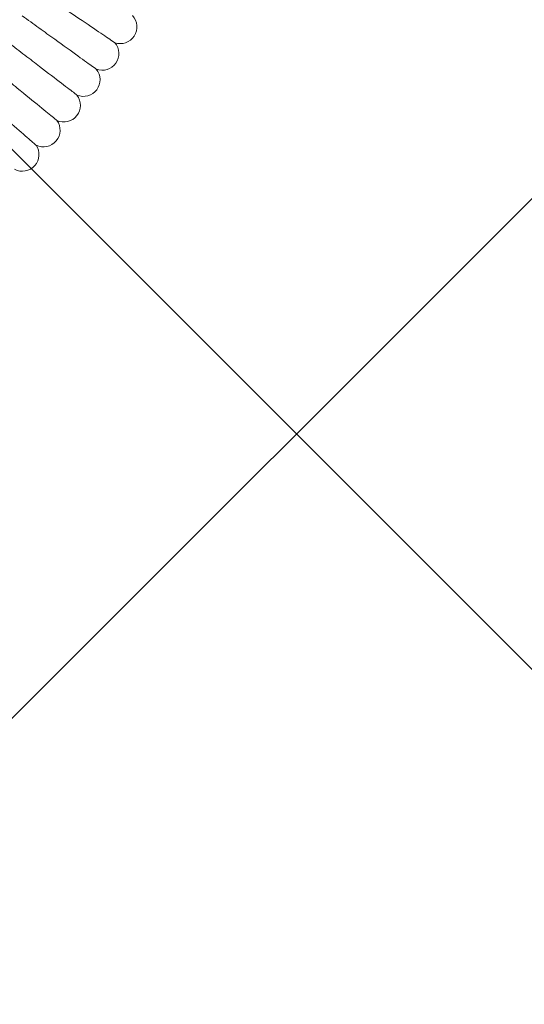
# Model space of a CAD drawing. Header units: metres. Extents: x 5515420 to 5516573, y 5683131 to 5683463.
# Tile 42 of 94: x 5516088.962 to 5516089.204, y 5683297.151 to 5683297.624. Entities that reach past the tile are written whole.
import ezdxf

# ---------------------------------------------------------------- set-up
doc = ezdxf.new("R2010")
doc.units = ezdxf.units.M
doc.layers.get('0').update_dxf_attribs({"linetype": 'CONTINUOUS', "lineweight": 18, "true_color": 0x000000})
doc.layers.add('A-Nawierzchnie', color=41, linetype='CONTINUOUS')
doc.layers.add('A-Plac-Zabaw', color=81, linetype='CONTINUOUS')
doc.layers.get('0').off()

# ---------------------------------------------------------------- blocks, each defined once
blk = doc.blocks.new('Bocianie gniazdo-Junior')
at = {"lineweight": 0}
for centre, radius, start, end in [((46.67188590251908, -21.70677666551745), 0.8000000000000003, 259.1017901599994, 51.18392412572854), ((46.00075336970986, -23.10039772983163), 0.7999999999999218, 257.3875044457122, 49.46963841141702), ((45.28823039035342, -24.47331781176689), 0.8000000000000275, 255.6732187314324, 47.75535269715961), ((44.53495476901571, -25.82430796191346), 0.7999999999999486, 253.9589330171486, 46.0410669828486), ((43.74160078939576, -27.15215886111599), 0.7999999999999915, 252.2446473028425, 44.32678126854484), ((42.90887861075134, -28.4556819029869), 0.8000000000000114, 250.5303615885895, 42.61249555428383)]:
    blk.add_arc(centre, radius, start, end, dxfattribs=at)
for points, knots in [([(46.52063409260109, -22.49234836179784), (46.52063113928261, -22.49234693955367), (46.45387748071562, -22.46020007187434), (46.15668705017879, -22.31708070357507), (45.89261532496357, -22.1899104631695), (45.19781429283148, -21.85531192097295), (44.7767104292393, -21.65251898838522), (44.03628625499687, -21.29594949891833), (43.75574034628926, -21.16084570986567), (43.17387762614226, -20.88063539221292), (42.87427937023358, -20.73635647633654), (42.57266948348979, -20.59110881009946)], [21.67347738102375, 21.67347738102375, 21.67347738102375, 21.67347738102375, 23.11543581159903, 23.11543581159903, 24.91656177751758, 24.91656177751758, 26.69231811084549, 26.69231811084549, 27.68926990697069, 27.68926990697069, 28.69405322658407, 28.69405322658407, 28.69405322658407, 28.69405322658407]), ([(45.82606851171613, -23.88109306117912), (45.82606560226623, -23.88109155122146), (45.76030350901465, -23.84696210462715), (45.46752757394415, -23.69501620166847), (45.20737839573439, -23.56000304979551), (44.52289800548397, -23.20476896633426), (44.10804925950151, -22.98946927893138), (43.37862341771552, -22.61090924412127), (43.10224476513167, -22.46747326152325), (42.52902509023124, -22.16998166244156), (42.23387709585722, -22.01680469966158), (41.93674735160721, -21.86259924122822)], [21.67347738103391, 21.67347738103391, 21.67347738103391, 21.67347738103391, 23.11543581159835, 23.11543581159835, 24.91656177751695, 24.91656177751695, 26.69231811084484, 26.69231811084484, 27.68926990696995, 27.68926990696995, 28.69405322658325, 28.69405322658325, 28.69405322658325, 28.69405322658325]), ([(45.09026885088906, -25.24843795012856), (45.09026598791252, -25.24843635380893), (45.02555432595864, -25.21235487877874), (44.73745496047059, -25.05171845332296), (44.48146119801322, -24.90898324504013), (43.80791415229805, -24.53343160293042), (43.39969186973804, -24.30581788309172), (42.68191729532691, -23.90560616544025), (42.40995329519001, -23.7539663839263), (41.84588977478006, -23.43945979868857), (41.55545623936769, -23.27752190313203), (41.26307260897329, -23.1144966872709)], [21.67347738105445, 21.67347738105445, 21.67347738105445, 21.67347738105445, 23.11543581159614, 23.11543581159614, 24.91656177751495, 24.91656177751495, 26.69231811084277, 26.69231811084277, 27.68926990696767, 27.68926990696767, 28.69405322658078, 28.69405322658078, 28.69405322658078, 28.69405322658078]), ([(44.31389375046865, -26.59315906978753), (44.31389093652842, -26.59315738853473), (44.25028763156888, -26.55515618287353), (43.96712272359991, -26.38597302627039), (43.71551352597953, -26.23564352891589), (43.05350274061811, -25.84011049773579), (42.65227233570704, -25.60038649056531), (41.94679153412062, -25.17888133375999), (41.67948563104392, -25.01917349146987), (41.125083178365, -24.68793344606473), (40.8396240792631, -24.51737957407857), (40.5522482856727, -24.34568053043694)], [21.6734773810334, 21.6734773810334, 21.6734773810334, 21.6734773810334, 23.11543581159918, 23.11543581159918, 24.91656177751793, 24.91656177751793, 26.69231811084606, 26.69231811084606, 27.68926990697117, 27.68926990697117, 28.6940532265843, 28.6940532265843, 28.6940532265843, 28.6940532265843]), ([(43.49763817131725, -27.91405271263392), (43.49763540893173, -27.91405094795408), (43.43519739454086, -27.87416402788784), (43.15722041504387, -27.69658558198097), (42.91022100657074, -27.53879636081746), (42.26033907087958, -27.12363599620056), (41.86645969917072, -26.87201628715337), (41.17390417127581, -26.42959499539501), (40.91149564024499, -26.26196205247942), (40.36725052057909, -25.91428505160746), (40.08702138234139, -25.73526787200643), (39.80491066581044, -25.55504869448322)], [21.67347738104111, 21.67347738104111, 21.67347738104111, 21.67347738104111, 23.11543581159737, 23.11543581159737, 24.91656177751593, 24.91656177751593, 26.69231811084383, 26.69231811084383, 27.68926990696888, 27.68926990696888, 28.69405322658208, 28.69405322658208, 28.69405322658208, 28.69405322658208])]:
    blk.add_open_spline(points, degree=3, knots=knots, dxfattribs=at)

msp = doc.modelspace()

# ---------------------------------------------------------------- hatches: boundary and pattern name
at = {"layer": 'A-Nawierzchnie', "linetype": 'ByBlock', "true_color": 0xb7e0ab, "transparency": 33554687}
h = msp.add_hatch(dxfattribs=at)
h.set_pattern_fill('ANSI37', color=9, scale=0.1, style=0)
h.set_pattern_definition([(45, (615.2743167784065, 129.3192508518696), (-0.2245064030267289, 0.2245064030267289), []), (135, (615.2743167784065, 129.3192508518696), (-0.2245064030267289, -0.2245064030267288), [])])
h.paths.add_polyline_path([(5516099.6639383, 5683319.509563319), (5516093.18050492, 5683320.492467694, 0.02400827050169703), (5516090.889116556, 5683320.728043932), (5516071.666547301, 5683321.775596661, -0.02484724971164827), (5516069.295594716, 5683322.023371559), (5516062.302756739, 5683323.108692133, -0.3638266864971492), (5516061.032989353, 5683324.559218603), (5516063.231110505, 5683324.230619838), (5516064.490548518, 5683332.646905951), (5516062.29494606, 5683332.975128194), (5516065.4430103, 5683353.379441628, 0.414213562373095), (5516062.9339508, 5683356.800643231), (5516050.08979864, 5683358.776220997, 0.4141947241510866), (5516046.668626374, 5683356.267352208), (5516042.257273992, 5683327.598946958, 0.4142317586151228), (5516044.766305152, 5683324.177561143), (5516053.343595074, 5683322.858275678, -0.02007901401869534), (5516053.579985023, 5683322.812134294), (5516052.668604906, 5683316.935679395), (5516054.150876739, 5683316.705803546), (5516053.920999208, 5683315.223525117), (5516046.954293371, 5683316.304038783), (5516046.53358273, 5683313.591470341), (5516044.962368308, 5683313.835160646), (5516043.961552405, 5683307.382313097), (5516045.532766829, 5683307.138622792), (5516044.092847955, 5683297.854620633), (5516044.241075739, 5683297.831630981), (5516044.011179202, 5683296.349353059), (5516069.871986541, 5683292.33842502), (5516070.101883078, 5683293.820702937), (5516070.250110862, 5683293.797713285), (5516071.690029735, 5683303.081715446), (5516073.26124416, 5683302.838025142), (5516074.262060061, 5683309.290872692), (5516072.690845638, 5683309.534562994), (5516073.111556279, 5683312.247131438), (5516066.144886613, 5683313.327639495), (5516066.374772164, 5683314.809910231), (5516068.140582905, 5683314.536067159), (5516068.712784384, 5683314.452779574), (5516069.444190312, 5683314.361830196), (5516070.42180041, 5683314.267207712), (5516071.256411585, 5683314.210627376), (5516075.58645081, 5683313.974792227), (5516074.85022779, 5683300.465115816), (5516082.256583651, 5683299.380121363), (5516080.796957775, 5683289.416467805), (5516090.875183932, 5683287.94005766), (5516092.610210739, 5683299.78364581), (5516076.426464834, 5683302.154484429), (5516076.852947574, 5683309.980433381), (5516087.948828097, 5683309.370979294), (5516088.305421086, 5683315.861425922), (5516090.617040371, 5683315.735451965, -0.02400827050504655), (5516092.431056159, 5683315.548954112), (5516098.599416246, 5683314.613815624), (5516098.31852322, 5683313.306826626), (5516091.99430035, 5683314.28274265), (5516090.39067605, 5683303.90295513), (5516099.094000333, 5683302.561238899), (5516096.496908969, 5683285.74680292), (5516069.794551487, 5683289.86845434), (5516048.342630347, 5683290.09877717), (5516034.965910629, 5683291.963955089), (5516037.042734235, 5683305.715577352), (5516039.999341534, 5683324.308768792), (5516043.122031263, 5683343.075807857), (5516045.796543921, 5683360.442185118), (5516068.332659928, 5683356.975872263), (5516067.979837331, 5683322.47700484), (5516099.929928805, 5683320.735853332)])
at = {"layer": 'A-Nawierzchnie', "linetype": 'ByBlock', "true_color": 0xffffc6, "transparency": 33554687}
h = msp.add_hatch(dxfattribs=at)
h.set_pattern_fill('ANSI37', scale=0.1, style=0)
h.set_pattern_definition([(45, (0, 0), (-0.2245064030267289, 0.2245064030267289), []), (135, (0, 0), (-0.2245064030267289, -0.2245064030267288), [])])
h.paths.add_polyline_path([(5516082.256583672, 5683299.380121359), (5516082.401531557, 5683300.369560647), (5516091.589262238, 5683299.023603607), (5516090.115141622, 5683288.961006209), (5516081.817906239, 5683290.176510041), (5516083.147078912, 5683299.249668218)])

# ---------------------------------------------------------------- block references
at = {"layer": 'A-Plac-Zabaw', "xscale": 0.01, "yscale": 0.01, "zscale": 0.01, "rotation": 351.6657355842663}
msp.add_blockref('Bocianie gniazdo-Junior', (5516088.579659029, 5683297.903301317), dxfattribs=at)

doc.saveas('drawing.dxf')
